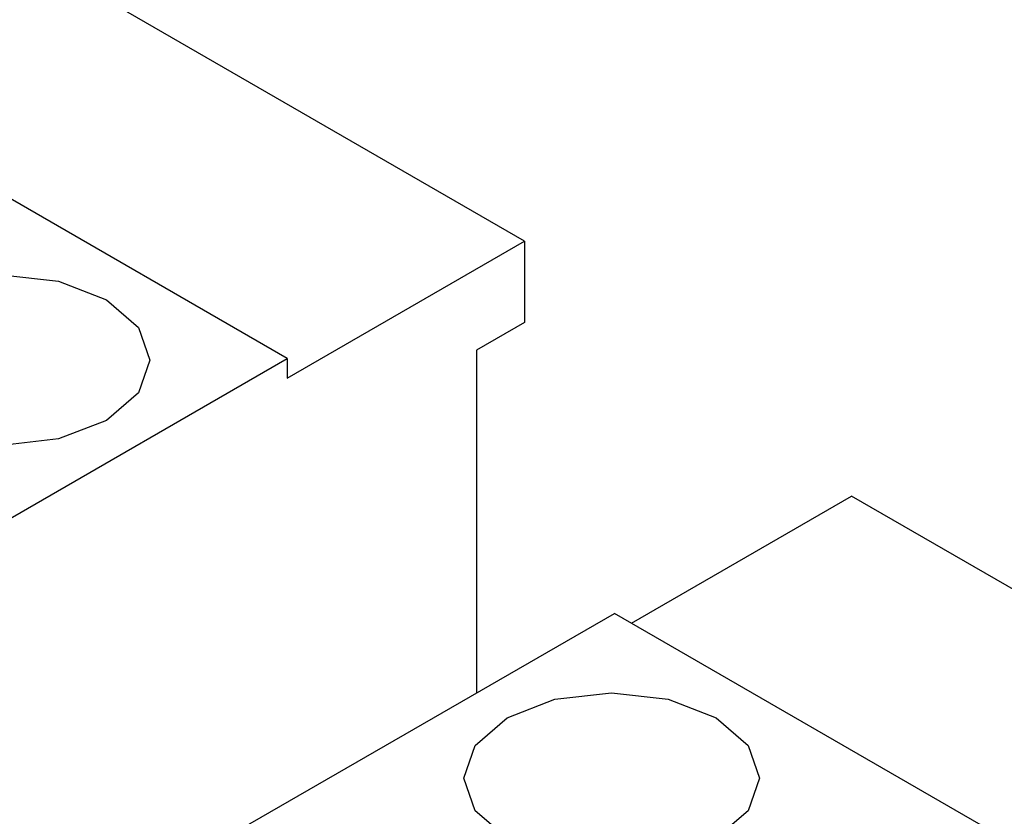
# Model space of a CAD drawing. Header units: millimetres. Extents: x 0 to 420, y 0 to 297.
# Tile 48 of 145: x 86.127 to 87.359, y 50.633 to 51.631. Entities that reach past the tile are written whole.
import ezdxf

# ---------------------------------------------------------------- set-up
doc = ezdxf.new("R2010")
doc.units = ezdxf.units.MM

msp = doc.modelspace()

# ---------------------------------------------------------------- linework, layer by layer
at = {"color": 7, "linetype": 'Continuous', "lineweight": 25}
for p, q in [((86.759, 51.3536), (86.0519, 51.7618)), ((86.462, 51.2066), (85.7549, 51.6148)), ((86.462, 51.1821), (86.759, 51.3536)), ((86.759, 51.3536), (86.759, 51.2515)), ((86.759, 51.2515), (86.6989, 51.2168)), ((86.6989, 51.2168), (86.6989, 50.7878)), ((85.9953, 50.9372), (86.462, 51.2066)), ((86.462, 51.2066), (86.462, 51.1821)), ((86.8926, 50.8751), (87.1683, 51.0343)), ((88.5825, 50.2179), (87.1683, 51.0343)), ((86.4047, 50.6179), (86.8713, 50.8873)), ((88.2856, 50.0709), (86.8713, 50.8873))]:
    msp.add_line(p, q, dxfattribs=at)
at = {"color": 7, "linetype": 'Continuous', "lineweight": 25, "flags": 128}
for points in [[(85.9741, 51.2801), (86.0341, 51.3033), (86.1049, 51.3114), (86.1757, 51.3033), (86.2357, 51.2801), (86.2759, 51.2455), (86.2899, 51.2046), (86.2759, 51.1637), (86.2357, 51.1291), (86.1757, 51.1059), (86.1049, 51.0978), (86.0341, 51.1059), (85.9741, 51.1291), (85.934, 51.1637), (85.9199, 51.2046), (85.934, 51.2455), (85.9741, 51.2801)], [(86.737, 50.7567), (86.797, 50.7798), (86.8678, 50.788), (86.9386, 50.7798), (86.9986, 50.7567), (87.0387, 50.722), (87.0528, 50.6812), (87.0387, 50.6403), (86.9986, 50.6057), (86.9386, 50.5825), (86.8678, 50.5744), (86.797, 50.5825), (86.737, 50.6057), (86.6969, 50.6403), (86.6828, 50.6812), (86.6969, 50.722), (86.737, 50.7567)]]:
    msp.add_lwpolyline(points, dxfattribs=at)

doc.saveas('drawing.dxf')
